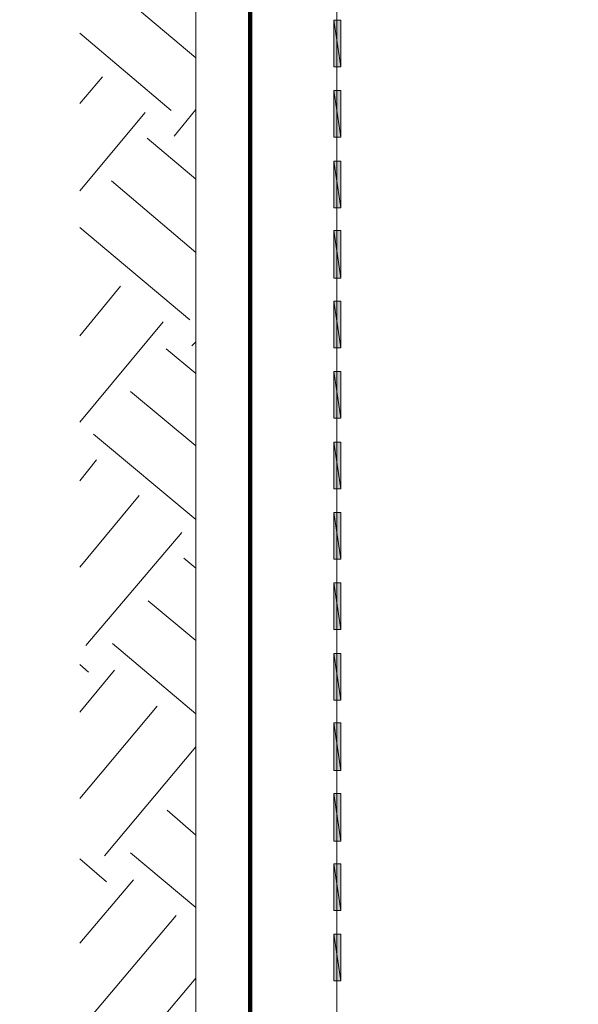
# Model space of a CAD drawing. Header units: inches. Extents: x 1504 to 12593, y -807 to 3183.
# Tile 63 of 256: x 2712 to 2949, y 1091 to 1510. Entities that reach past the tile are written whole.
import ezdxf

# ---------------------------------------------------------------- set-up
doc = ezdxf.new("R2010")
doc.units = ezdxf.units.IN
doc.header["$MEASUREMENT"] = 0
doc.layers.add('at_Entity', color=7, linetype='Continuous')
doc.layers.add('at_Solid', color=7, linetype='Continuous')

msp = doc.modelspace()

# ---------------------------------------------------------------- hatches: boundary and pattern name
at = {"layer": 'at_Solid', "lineweight": 15}
for points in [[(2845.38, 1490.4), (2848.34, 1490.4), (2845.38, 1510.25)], [(2848.34, 1490.4), (2845.38, 1510.25), (2848.34, 1510.25)], [(2845.38, 1460.41), (2848.34, 1460.41), (2845.38, 1480.26)], [(2848.34, 1460.41), (2845.38, 1480.26), (2848.34, 1480.26)], [(2845.38, 1430.41), (2848.34, 1430.41), (2845.38, 1450.27)], [(2848.34, 1430.41), (2845.38, 1450.27), (2848.34, 1450.27)], [(2845.38, 1400.42), (2848.34, 1400.42), (2845.38, 1420.7)], [(2848.34, 1400.42), (2845.38, 1420.7), (2848.34, 1420.7)], [(2845.38, 1370.86), (2848.34, 1370.86), (2845.38, 1390.71)], [(2848.34, 1370.86), (2845.38, 1390.71), (2848.34, 1390.71)], [(2845.38, 1340.86), (2848.34, 1340.86), (2845.38, 1360.72)], [(2848.34, 1340.86), (2845.38, 1360.72), (2848.34, 1360.72)], [(2845.38, 1310.87), (2848.34, 1310.87), (2845.38, 1330.73)], [(2848.34, 1310.87), (2845.38, 1330.73), (2848.34, 1330.73)], [(2845.38, 1280.88), (2848.34, 1280.88), (2845.38, 1300.74)], [(2848.34, 1280.88), (2845.38, 1300.74), (2848.34, 1300.74)], [(2845.38, 1250.89), (2848.34, 1250.89), (2845.38, 1270.74)], [(2848.34, 1250.89), (2845.38, 1270.74), (2848.34, 1270.74)], [(2845.38, 1220.9), (2848.34, 1220.9), (2845.38, 1240.75)], [(2848.34, 1220.9), (2845.38, 1240.75), (2848.34, 1240.75)], [(2845.38, 1190.91), (2848.34, 1190.91), (2845.38, 1211.19)], [(2848.34, 1190.91), (2845.38, 1211.19), (2848.34, 1211.19)], [(2845.38, 1160.92), (2848.34, 1160.92), (2845.38, 1181.19)], [(2848.34, 1160.92), (2845.38, 1181.19), (2848.34, 1181.19)], [(2845.38, 1131.35), (2848.34, 1131.35), (2845.38, 1151.21)], [(2848.34, 1131.35), (2845.38, 1151.21), (2848.34, 1151.21)], [(2845.38, 1101.36), (2848.34, 1101.36), (2845.38, 1121.22)], [(2848.34, 1101.36), (2845.38, 1121.22), (2848.34, 1121.22)]]:
    msp.add_hatch(color=7, dxfattribs=at).paths.add_polyline_path(points)

# ---------------------------------------------------------------- linework, layer by layer
at = {"lineweight": 100}
msp.add_lwpolyline([(2236.3, 2086.4), (3886.32, 2086.07), (3889.66, 680.04), (3653.02, 825.43), (3491.89, 823.56), (3490.02, 529.57), (2809.74, 529.57), (2809.74, 1931.09), (2247.38, 1931.09), (2247.38, 2086.16)], dxfattribs=at)
at = {"layer": 'at_Entity', "color": 7, "lineweight": 15}
for p, q in [((2846.67, 1962.21), (2846.67, 559.42)), ((2786.69, 1904.34), (2786.69, 559.42)), ((2743.18, 1530.94), (2786.69, 1494.2)), ((2848.34, 1490.4), (2845.38, 1510.25)), ((2845.38, 1510.25), (2845.38, 1490.4)), ((2848.34, 1490.4), (2845.38, 1510.25)), ((2845.38, 1510.25), (2848.34, 1510.25)), ((2848.34, 1510.25), (2848.34, 1490.4)), ((2737.27, 1504.76), (2776.15, 1471.81)), ((2845.38, 1490.4), (2848.34, 1490.4)), ((2737.27, 1474.76), (2746.97, 1486.17)), ((2848.34, 1460.41), (2845.38, 1480.26)), ((2845.38, 1480.26), (2845.38, 1460.41)), ((2848.34, 1460.41), (2845.38, 1480.26)), ((2845.38, 1480.26), (2848.34, 1480.26)), ((2848.34, 1480.26), (2848.34, 1460.41)), ((2737.27, 1437.59), (2765.16, 1470.96)), ((2777.38, 1460.82), (2786.69, 1472.23)), ((2766, 1459.98), (2786.69, 1442.66)), ((2845.38, 1460.41), (2848.34, 1460.41)), ((2848.34, 1430.41), (2845.38, 1450.27)), ((2845.38, 1450.27), (2845.38, 1430.41)), ((2848.34, 1430.41), (2845.38, 1450.27)), ((2845.38, 1450.27), (2848.34, 1450.27)), ((2848.34, 1450.27), (2848.34, 1430.41)), ((2750.77, 1441.82), (2786.69, 1411.41)), ((2845.38, 1430.41), (2848.34, 1430.41)), ((2737.27, 1421.97), (2784.18, 1382.68)), ((2848.34, 1400.42), (2845.38, 1420.7)), ((2845.38, 1420.7), (2845.38, 1400.42)), ((2848.34, 1400.42), (2845.38, 1420.7)), ((2845.38, 1420.7), (2848.34, 1420.7)), ((2848.34, 1420.7), (2848.34, 1400.42)), ((2845.38, 1400.42), (2848.34, 1400.42)), ((2737.27, 1375.93), (2754.62, 1397.04)), ((2848.34, 1370.86), (2845.38, 1390.71)), ((2845.38, 1390.71), (2845.38, 1370.86)), ((2848.34, 1370.86), (2845.38, 1390.71)), ((2845.38, 1390.71), (2848.34, 1390.71)), ((2848.34, 1390.71), (2848.34, 1370.86)), ((2737.27, 1339.17), (2772.75, 1381.84)), ((2774.03, 1370.43), (2786.69, 1359.87)), ((2785.02, 1371.7), (2786.69, 1373.39)), ((2845.38, 1370.86), (2848.34, 1370.86)), ((2848.34, 1340.86), (2845.38, 1360.72)), ((2845.38, 1360.72), (2845.38, 1340.86)), ((2848.34, 1340.86), (2845.38, 1360.72)), ((2845.38, 1360.72), (2848.34, 1360.72)), ((2848.34, 1360.72), (2848.34, 1340.86)), ((2758.8, 1352.27), (2786.69, 1329.04)), ((2845.38, 1340.86), (2848.34, 1340.86)), ((2743.18, 1334.1), (2786.69, 1297.78)), ((2848.34, 1310.87), (2845.38, 1330.73)), ((2845.38, 1330.73), (2845.38, 1310.87)), ((2848.34, 1310.87), (2845.38, 1330.73)), ((2845.38, 1330.73), (2848.34, 1330.73)), ((2848.34, 1330.73), (2848.34, 1310.87)), ((2737.27, 1314.25), (2744.46, 1323.12)), ((2737.27, 1277.51), (2762.59, 1307.92)), ((2845.38, 1310.87), (2848.34, 1310.87)), ((2848.34, 1280.88), (2845.38, 1300.74)), ((2845.38, 1300.74), (2845.38, 1280.88)), ((2848.34, 1280.88), (2845.38, 1300.74)), ((2845.38, 1300.74), (2848.34, 1300.74)), ((2848.34, 1300.74), (2848.34, 1280.88)), ((2739.83, 1244.13), (2780.78, 1292.29)), ((2781.62, 1281.31), (2786.69, 1277.08)), ((2845.38, 1280.88), (2848.34, 1280.88)), ((2848.34, 1250.89), (2845.38, 1270.74)), ((2845.38, 1270.74), (2845.38, 1250.89)), ((2848.34, 1250.89), (2845.38, 1270.74)), ((2845.38, 1270.74), (2848.34, 1270.74)), ((2848.34, 1270.74), (2848.34, 1250.89)), ((2766.44, 1263.14), (2786.69, 1246.25)), ((2845.38, 1250.89), (2848.34, 1250.89)), ((2751.21, 1244.98), (2786.69, 1214.99)), ((2848.34, 1220.9), (2845.38, 1240.75)), ((2845.38, 1240.75), (2845.38, 1220.9)), ((2848.34, 1220.9), (2845.38, 1240.75)), ((2845.38, 1240.75), (2848.34, 1240.75)), ((2848.34, 1240.75), (2848.34, 1220.9)), ((2737.27, 1236.11), (2741.06, 1232.73)), ((2737.27, 1215.83), (2752.05, 1233.57)), ((2845.38, 1220.9), (2848.34, 1220.9)), ((2737.27, 1179.09), (2770.24, 1218.37)), ((2848.34, 1190.91), (2845.38, 1211.19)), ((2845.38, 1211.19), (2845.38, 1190.91)), ((2848.34, 1190.91), (2845.38, 1211.19)), ((2845.38, 1211.19), (2848.34, 1211.19)), ((2848.34, 1211.19), (2848.34, 1190.91)), ((2747.81, 1154.58), (2786.69, 1201.05)), ((2845.38, 1190.91), (2848.34, 1190.91)), ((2848.34, 1160.92), (2845.38, 1181.19)), ((2845.38, 1181.19), (2845.38, 1160.92)), ((2848.34, 1160.92), (2845.38, 1181.19)), ((2845.38, 1181.19), (2848.34, 1181.19)), ((2848.34, 1181.19), (2848.34, 1160.92)), ((2774.42, 1174.01), (2786.69, 1163.45)), ((2845.38, 1160.92), (2848.34, 1160.92)), ((2737.27, 1153.32), (2748.7, 1143.61)), ((2758.8, 1155.86), (2786.69, 1132.62)), ((2848.34, 1131.35), (2845.38, 1151.21)), ((2845.38, 1151.21), (2845.38, 1131.35)), ((2848.34, 1131.35), (2845.38, 1151.21)), ((2845.38, 1151.21), (2848.34, 1151.21)), ((2848.34, 1151.21), (2848.34, 1131.35)), ((2737.27, 1117.41), (2760.08, 1144.45)), ((2845.38, 1131.35), (2848.34, 1131.35)), ((2737.27, 1080.67), (2778.27, 1129.24)), ((2848.34, 1101.36), (2845.38, 1121.22)), ((2845.38, 1121.22), (2845.38, 1101.36)), ((2848.34, 1101.36), (2845.38, 1121.22)), ((2845.38, 1121.22), (2848.34, 1121.22)), ((2848.34, 1121.22), (2848.34, 1101.36)), ((2755.45, 1065.46), (2786.69, 1102.63)), ((2845.38, 1101.36), (2848.34, 1101.36))]:
    msp.add_line(p, q, dxfattribs=at)

doc.saveas('drawing.dxf')
